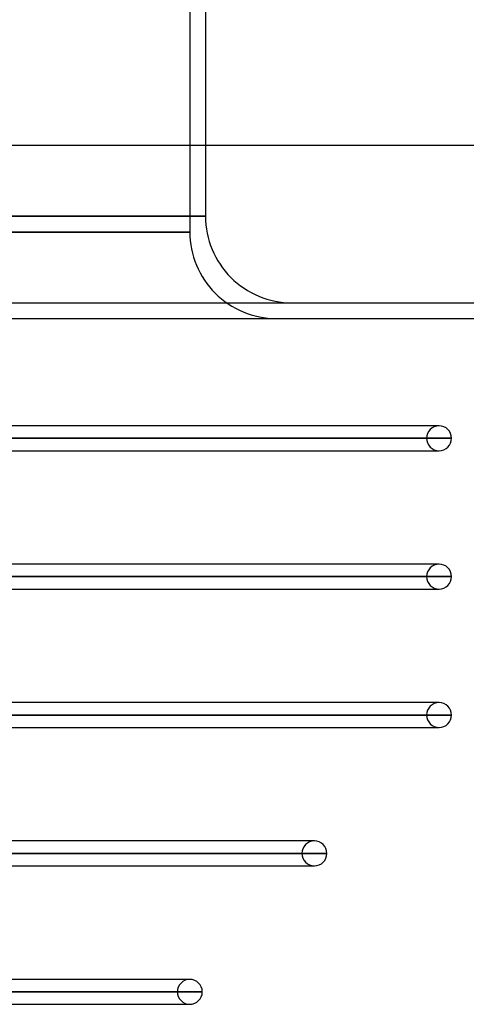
# Model space of a CAD drawing. Header units: millimetres. Extents: x -215 to 215, y -97 to 82.
# Tile 71 of 73: x 148 to 176, y -44 to 19. Entities that reach past the tile are written whole.
import ezdxf

# ---------------------------------------------------------------- set-up
doc = ezdxf.new("R2010")
doc.units = ezdxf.units.MM
doc.layers.add('MAIN-1', color=7, linetype='Continuous')
doc.layers.add('MAIN-2', color=7, linetype='Continuous')

msp = doc.modelspace()

# ---------------------------------------------------------------- linework, layer by layer
at = {"layer": 'MAIN-1'}
for p, q in [((159.5, 82), (159.5, 11)), ((195, 11), (-195, 11)), ((-195, 0), (195, 0)), ((174.35, -6.819), (126.995, -6.819)), ((174.35, -6.819), (174.153, -6.819)), ((126.995, -7.611), (175.143, -7.611)), ((126.995, -8.404), (174.35, -8.404)), ((174.35, -15.619), (126.995, -15.619)), ((174.35, -15.619), (174.153, -15.619)), ((126.995, -16.411), (175.143, -16.411)), ((126.995, -17.204), (174.35, -17.204)), ((174.35, -24.419), (126.995, -24.419)), ((174.35, -24.419), (174.153, -24.419)), ((126.995, -25.211), (175.143, -25.211)), ((126.71, -26.004), (174.35, -26.004)), ((166.425, -33.219), (122.116, -33.219)), ((166.425, -33.219), (166.238, -33.219)), ((121.611, -34.011), (167.218, -34.011)), ((121.107, -34.804), (166.425, -34.804)), ((158.5, -42.019), (116.512, -42.019)), ((158.5, -42.019), (158.323, -42.019)), ((116.007, -42.811), (159.292, -42.811)), ((115.484, -43.604), (158.5, -43.604))]:
    msp.add_line(p, q, dxfattribs=at)
for centre, start, end in [((174.35, -7.611), 0, 89.99998), ((174.35, -7.611), 270.00002, 0), ((174.35, -16.411), 0, 89.99998), ((174.35, -16.411), 270.00002, 0), ((174.35, -25.211), 0, 89.99998), ((174.35, -25.211), 270.00002, 0), ((166.425, -34.011), 0, 89.99998), ((166.425, -34.011), 270.00002, 0), ((158.5, -42.811), 0, 89.99998), ((158.5, -42.811), 270.00002, 0)]:
    msp.add_arc(centre, 0.792, start, end, dxfattribs=at)
at = {"layer": 'MAIN-2'}
for p, q in [((158.5, 82), (158.5, 5.5)), ((159.5, 11), (159.5, 6.5)), ((0, 6.5), (159.5, 6.5)), ((159.5, 6.5), (0, 6.5)), ((0, 5.5), (158.5, 5.5)), ((158.5, 5.5), (0, 5.5)), ((-194, 1), (194, 1)), ((173.558, -7.611), (125.795, -7.611)), ((125.795, -7.611), (173.558, -7.611)), ((175.143, -7.611), (126.986, -7.611)), ((174.153, -8.404), (174.35, -8.404)), ((173.558, -16.411), (125.795, -16.411)), ((125.795, -16.411), (173.558, -16.411)), ((175.143, -16.411), (126.986, -16.411)), ((174.153, -17.204), (174.35, -17.204)), ((173.558, -25.211), (125.914, -25.211)), ((125.914, -25.211), (173.558, -25.211)), ((175.143, -25.211), (126.986, -25.211)), ((174.153, -26.004), (174.35, -26.004)), ((165.632, -34.011), (120.307, -34.011)), ((120.307, -34.011), (165.632, -34.011)), ((167.218, -34.011), (121.465, -34.011)), ((166.238, -34.804), (166.425, -34.804)), ((157.708, -42.811), (114.828, -42.811)), ((114.828, -42.811), (157.708, -42.811)), ((159.292, -42.811), (115.86, -42.811)), ((158.322, -43.604), (158.5, -43.604))]:
    msp.add_line(p, q, dxfattribs=at)
for centre, radius, start, end in [((165, 6.5), 5.5, 180.00002, 270.00002), ((164, 5.5), 5.5, 179.99998, 270.00002), ((174.35, -7.611), 0.792, 89.99998, 180.00002), ((174.35, -7.611), 0.792, 180.00002, 270.00002), ((174.35, -16.411), 0.792, 89.99998, 180.00002), ((174.35, -16.411), 0.792, 180.00002, 270.00002), ((174.35, -25.211), 0.792, 89.99998, 180.00002), ((174.35, -25.211), 0.792, 180.00002, 270.00002), ((166.425, -34.011), 0.792, 89.99998, 180.00002), ((166.425, -34.011), 0.792, 180.00002, 270.00002), ((158.5, -42.811), 0.792, 89.99998, 180.00002), ((158.5, -42.811), 0.792, 180.00002, 270.00002)]:
    msp.add_arc(centre, radius, start, end, dxfattribs=at)
for centre, major_axis, start_param, end_param in [((-45.314, 35.905), (-197.024, -44.235), 2.445529, 3.073847), ((-45.132, 35.095), (197.024, 44.235), -0.696064, -0.067745)]:
    msp.add_ellipse(centre, major_axis=major_axis, ratio=0.559017, start_param=start_param, end_param=end_param, dxfattribs=at)

doc.saveas('drawing.dxf')
